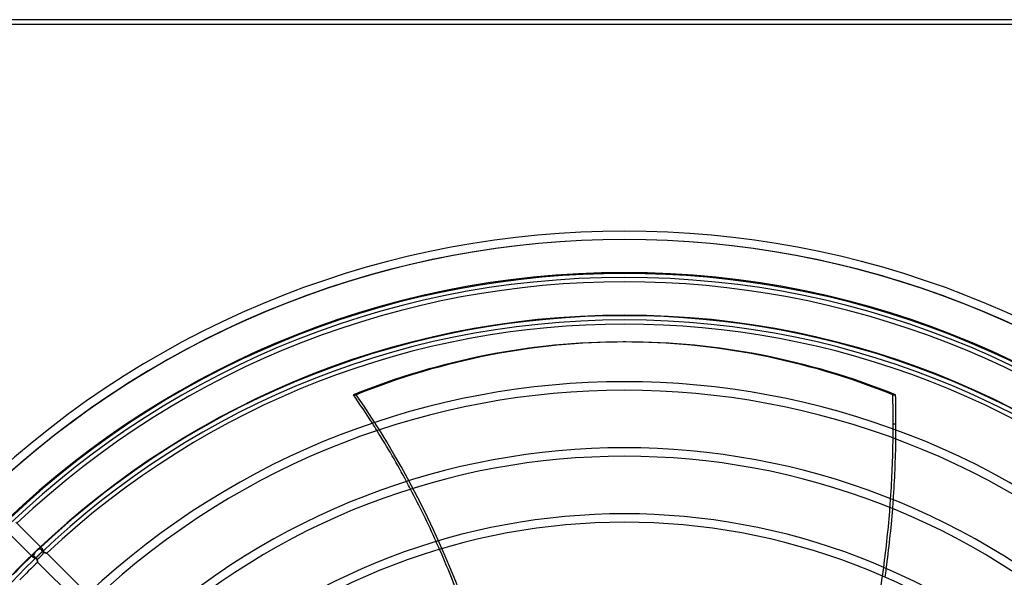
# Model space of a CAD drawing. Header units: millimetres. Extents: x -243 to 243, y -242 to 242.
# Tile 51 of 77: x -128 to 80, y 125 to 242. Entities that reach past the tile are written whole.
import ezdxf

# ---------------------------------------------------------------- set-up
doc = ezdxf.new("R2010")
doc.units = ezdxf.units.MM
doc.layers.add('MAIN-1', color=7, linetype='Continuous')

msp = doc.modelspace()

# ---------------------------------------------------------------- linework, layer by layer
at = {"layer": 'MAIN-1'}
for p, q in [((222.5, 242.5), (-222.5, 242.5)), ((222.5, 242.5), (-222.5, 242.5)), ((221.5, 241.5), (-221.5, 241.5)), ((221.5, 241.5), (-221.5, 241.5)), ((0, 180), (0, 180)), ((0, 179), (0, 179)), ((0.29, 174.35), (-0.29, 174.35)), ((-57.31, 163.18), (-56.72, 163.18)), ((56.72, 163.18), (57.31, 163.18)), ((57.39, 157), (56.8, 157)), ((-123.35, 130.95), (-128.63, 136.22)), ((-130.54, 134.34), (-125.29, 129.09)), ((-125.29, 129.09), (-125.12, 128.91)), ((-125.22, 129.14), (-125.21, 129.15)), ((-125.22, 129.13), (-125.22, 129.14)), ((-125.22, 129.11), (-125.22, 129.13)), ((-125.22, 129.1), (-125.22, 129.11)), ((-125.22, 129.08), (-125.22, 129.1)), ((-125.22, 129.07), (-125.22, 129.08)), ((-125.21, 129.05), (-125.22, 129.07)), ((-125.21, 129.16), (-125.2, 129.17)), ((-125.21, 129.15), (-125.21, 129.16)), ((-125.2, 129.04), (-125.21, 129.05)), ((-125.2, 129.17), (-125.19, 129.18)), ((-125.2, 129.02), (-125.2, 129.04)), ((-125.19, 129.19), (-125.17, 129.2)), ((-125.19, 129.18), (-125.19, 129.19)), ((-125.17, 129.2), (-125.16, 129.21)), ((-125.16, 129.21), (-125.14, 129.22)), ((-125.14, 129.22), (-125.12, 129.23)), ((-125.12, 129.23), (-125.11, 129.23)), ((-125.11, 129.23), (-125.09, 129.23)), ((-125.09, 129.23), (-125.06, 129.23)), ((-125.06, 129.23), (-125.04, 129.23)), ((-125.04, 129.23), (-125.02, 129.22)), ((-125.02, 129.22), (-125, 129.22)), ((-125, 129.22), (-124.97, 129.2)), ((-124.97, 129.2), (-124.95, 129.19)), ((-124.95, 129.19), (-124.93, 129.18)), ((-124.93, 129.18), (-124.9, 129.16)), ((-124.9, 129.16), (-124.88, 129.14)), ((-124.88, 129.14), (-124.86, 129.12)), ((-124.86, 129.12), (-124.84, 129.1)), ((-124.84, 129.1), (-124.82, 129.08)), ((-124.82, 129.08), (-124.8, 129.06)), ((-124.8, 129.06), (-124.78, 129.04)), ((-124.78, 129.04), (-124.76, 129.02)), ((-124.43, 128.71), (-123.72, 129.42)), ((-123.72, 129.42), (-123.01, 130.13)), ((-123.48, 130.8), (-123.47, 130.82)), ((-123.48, 130.79), (-123.48, 130.8)), ((-123.48, 130.77), (-123.48, 130.79)), ((-123.48, 130.75), (-123.48, 130.77)), ((-123.48, 130.73), (-123.48, 130.75)), ((-123.48, 130.71), (-123.48, 130.73)), ((-123.47, 130.69), (-123.48, 130.71)), ((-123.47, 130.82), (-123.46, 130.83)), ((-123.46, 130.67), (-123.47, 130.69)), ((-123.46, 130.83), (-123.45, 130.85)), ((-123.45, 130.65), (-123.46, 130.67)), ((-123.45, 130.85), (-123.44, 130.86)), ((-123.44, 130.62), (-123.45, 130.65)), ((-123.44, 130.86), (-123.43, 130.87)), ((-123.42, 130.6), (-123.44, 130.62)), ((-123.43, 130.87), (-123.42, 130.87)), ((-123.42, 130.87), (-123.41, 130.88)), ((-123.4, 130.58), (-123.42, 130.6)), ((-123.41, 130.88), (-123.4, 130.88)), ((-123.4, 130.88), (-123.38, 130.88)), ((-123.38, 130.55), (-123.4, 130.58)), ((-123.38, 130.88), (-123.36, 130.88)), ((-123.35, 130.51), (-123.38, 130.55)), ((-123.36, 130.88), (-123.35, 130.88)), ((-123.2, 130.79), (-123.35, 130.95)), ((-123.35, 130.88), (-123.33, 130.88)), ((-123.32, 130.47), (-123.35, 130.51)), ((-123.33, 130.88), (-123.31, 130.87)), ((-123.28, 130.44), (-123.32, 130.47)), ((-123.31, 130.87), (-123.29, 130.86)), ((-123.29, 130.86), (-123.28, 130.85)), ((-123.28, 130.85), (-123.26, 130.84)), ((-123.25, 130.39), (-123.28, 130.44)), ((-123.26, 130.84), (-123.24, 130.83)), ((-123.21, 130.35), (-123.25, 130.39)), ((-123.24, 130.83), (-123.22, 130.81)), ((-123.22, 130.81), (-123.2, 130.79)), ((-123.17, 130.31), (-123.21, 130.35)), ((-123.2, 130.79), (-123.17, 130.76)), ((-123.17, 130.76), (-123.14, 130.73)), ((-123.14, 130.27), (-123.17, 130.31)), ((-123.14, 130.73), (-123.12, 130.69)), ((-123.1, 130.22), (-123.14, 130.27)), ((-123.12, 130.69), (-123.09, 130.66)), ((-123.06, 130.18), (-123.1, 130.22)), ((-123.09, 130.66), (-123.06, 130.61)), ((-123.06, 130.61), (-123.04, 130.57)), ((-123.01, 130.13), (-123.06, 130.18)), ((-123.04, 130.57), (-123.01, 130.52)), ((-123.01, 130.52), (-122.99, 130.48)), ((-122.98, 130.09), (-123.01, 130.13)), ((-122.99, 130.48), (-122.96, 130.43)), ((-122.95, 130.06), (-122.98, 130.09)), ((-122.96, 130.43), (-122.94, 130.37)), ((-122.91, 130.03), (-122.95, 130.06)), ((-122.94, 130.37), (-122.92, 130.32)), ((-122.92, 130.32), (-122.89, 130.27)), ((-122.88, 130), (-122.91, 130.03)), ((-122.89, 130.27), (-122.87, 130.22)), ((-122.84, 129.97), (-122.88, 130)), ((-122.87, 130.22), (-122.85, 130.16)), ((-122.85, 130.16), (-122.83, 130.11)), ((-122.8, 129.94), (-122.84, 129.97)), ((-122.83, 130.11), (-122.81, 130.06)), ((-122.81, 130.06), (-122.79, 130.01)), ((-122.76, 129.92), (-122.8, 129.94)), ((-122.79, 130.01), (-122.77, 129.96)), ((-122.77, 129.96), (-122.74, 129.91)), ((-122.72, 129.89), (-122.76, 129.92)), ((-122.74, 129.91), (-122.7, 129.89)), ((-122.68, 129.87), (-122.72, 129.89)), ((-122.7, 129.89), (-122.66, 129.86)), ((-122.64, 129.85), (-122.68, 129.87)), ((-122.66, 129.86), (-122.62, 129.84)), ((-122.6, 129.83), (-122.64, 129.85)), ((-122.62, 129.84), (-122.58, 129.83)), ((-122.56, 129.82), (-122.6, 129.83)), ((-122.58, 129.83), (-122.54, 129.81)), ((-122.52, 129.8), (-122.56, 129.82)), ((-122.54, 129.81), (-122.5, 129.79)), ((-122.48, 129.79), (-122.52, 129.8)), ((-122.5, 129.79), (-122.46, 129.78)), ((-122.44, 129.77), (-122.48, 129.79)), ((-122.46, 129.78), (-122.42, 129.77)), ((-122.41, 129.76), (-122.44, 129.77)), ((-122.42, 129.77), (-122.38, 129.76)), ((-122.37, 129.75), (-122.41, 129.76)), ((-122.38, 129.76), (-122.35, 129.74)), ((-122.34, 129.74), (-122.37, 129.75)), ((-122.35, 129.74), (-122.31, 129.73)), ((-122.3, 129.73), (-122.34, 129.74)), ((-122.31, 129.73), (-122.28, 129.73)), ((-122.27, 129.72), (-122.3, 129.73)), ((-122.28, 129.73), (-122.25, 129.72)), ((-122.24, 129.71), (-122.27, 129.72)), ((-122.25, 129.72), (-122.22, 129.71)), ((-122.21, 129.71), (-122.24, 129.71)), ((-122.22, 129.71), (-122.19, 129.7)), ((-122.19, 129.7), (-122.21, 129.71)), ((-122.16, 129.7), (-122.19, 129.7)), ((-122.19, 129.7), (-122.17, 129.7)), ((-122.17, 129.7), (-122.15, 129.69)), ((-122.14, 129.69), (-122.16, 129.7)), ((-122.15, 129.69), (-122.13, 129.69)), ((-122.13, 129.69), (-122.14, 129.69)), ((-122.11, 129.68), (-122.13, 129.69)), ((-122.13, 129.69), (-122.11, 129.69)), ((-122.11, 129.69), (-122.1, 129.68)), ((-122.1, 129.68), (-122.11, 129.68)), ((-122.09, 129.68), (-122.1, 129.68)), ((-122.1, 129.68), (-122.09, 129.68)), ((-122.08, 129.68), (-122.09, 129.68)), ((-122.09, 129.68), (-122.09, 129.68)), ((-122.09, 129.68), (-122.09, 129.68)), ((-122.09, 129.68), (-122.08, 129.68)), ((-113.47, 121.07), (-122.08, 129.68)), ((-125.19, 129), (-125.2, 129.02)), ((-125.18, 128.99), (-125.19, 129)), ((-125.16, 128.97), (-125.18, 128.99)), ((-125.15, 128.95), (-125.16, 128.97)), ((-125.13, 128.93), (-125.15, 128.95)), ((-125.12, 128.91), (-125.13, 128.93)), ((-125.09, 128.89), (-125.12, 128.91)), ((-125.05, 128.86), (-125.09, 128.89)), ((-125.02, 128.83), (-125.05, 128.86)), ((-124.98, 128.8), (-125.02, 128.83)), ((-124.93, 128.77), (-124.98, 128.8)), ((-124.89, 128.75), (-124.93, 128.77)), ((-124.84, 128.72), (-124.89, 128.75)), ((-124.79, 128.69), (-124.84, 128.72)), ((-124.74, 128.67), (-124.79, 128.69)), ((-124.76, 129.02), (-124.73, 129)), ((-124.69, 128.64), (-124.74, 128.67)), ((-124.73, 129), (-124.71, 128.98)), ((-124.71, 128.98), (-124.69, 128.95)), ((-124.69, 128.95), (-124.66, 128.93)), ((-124.63, 128.62), (-124.69, 128.64)), ((-124.66, 128.93), (-124.64, 128.91)), ((-124.64, 128.91), (-124.61, 128.89)), ((-124.58, 128.59), (-124.63, 128.62)), ((-124.61, 128.89), (-124.59, 128.86)), ((-124.59, 128.86), (-124.56, 128.84)), ((-124.53, 128.57), (-124.58, 128.59)), ((-124.56, 128.84), (-124.54, 128.81)), ((-124.54, 128.81), (-124.51, 128.79)), ((-124.47, 128.55), (-124.53, 128.57)), ((-124.51, 128.79), (-124.48, 128.76)), ((-124.48, 128.76), (-124.46, 128.74)), ((-124.42, 128.53), (-124.47, 128.55)), ((-124.46, 128.74), (-124.43, 128.71)), ((-124.43, 128.71), (-124.4, 128.68)), ((-124.37, 128.5), (-124.42, 128.53)), ((-124.4, 128.68), (-124.38, 128.65)), ((-124.38, 128.65), (-124.35, 128.62)), ((-124.32, 128.48), (-124.37, 128.5)), ((-124.35, 128.62), (-124.32, 128.59)), ((-124.32, 128.59), (-124.3, 128.56)), ((-124.27, 128.46), (-124.32, 128.48)), ((-124.3, 128.56), (-124.28, 128.53)), ((-124.28, 128.53), (-124.26, 128.49)), ((-124.22, 128.44), (-124.27, 128.46)), ((-124.26, 128.49), (-124.24, 128.46)), ((-124.24, 128.46), (-124.22, 128.43)), ((-124.2, 128.39), (-124.22, 128.44)), ((-124.22, 128.43), (-124.2, 128.39)), ((-124.2, 128.39), (-124.19, 128.36)), ((-124.18, 128.34), (-124.2, 128.39)), ((-124.19, 128.36), (-124.17, 128.32)), ((-124.16, 128.29), (-124.18, 128.34)), ((-124.17, 128.32), (-124.16, 128.29)), ((-124.16, 128.29), (-124.14, 128.26)), ((-124.14, 128.25), (-124.16, 128.29)), ((-124.14, 128.26), (-124.13, 128.22)), ((-124.12, 128.2), (-124.14, 128.25)), ((-124.13, 128.22), (-124.12, 128.19)), ((-124.11, 128.16), (-124.12, 128.2)), ((-124.12, 128.19), (-124.11, 128.16)), ((-124.11, 128.16), (-124.1, 128.13)), ((-124.1, 128.11), (-124.11, 128.16)), ((-124.1, 128.13), (-124.09, 128.1)), ((-124.08, 128.07), (-124.1, 128.11)), ((-124.09, 128.1), (-124.08, 128.07)), ((-124.08, 128.07), (-124.07, 128.04)), ((-124.07, 128.03), (-124.08, 128.07)), ((-124.07, 128.04), (-124.07, 128.01)), ((-124.06, 128), (-124.07, 128.03)), ((-124.07, 128.01), (-124.06, 127.99)), ((-124.06, 127.96), (-124.06, 128)), ((-124.06, 127.99), (-124.06, 127.96)), ((-124.06, 127.96), (-124.05, 127.94)), ((-124.05, 127.93), (-124.06, 127.96)), ((-124.05, 127.94), (-124.05, 127.92)), ((-124.04, 127.9), (-124.05, 127.93)), ((-124.05, 127.92), (-124.04, 127.9)), ((-124.04, 127.9), (-124.04, 127.88)), ((-124.04, 127.88), (-124.04, 127.9)), ((-124.04, 127.88), (-124.03, 127.87)), ((-124.03, 127.86), (-124.04, 127.88)), ((-124.03, 127.87), (-124.03, 127.85)), ((-124.03, 127.84), (-124.03, 127.86)), ((-124.03, 127.85), (-124.03, 127.84)), ((-124.03, 127.84), (-124.03, 127.83)), ((-124.03, 127.83), (-124.03, 127.84)), ((-124.03, 127.83), (-124.03, 127.83)), ((-124.03, 127.83), (-124.03, 127.82)), ((-124.03, 127.82), (-124.03, 127.83)), ((-124.03, 127.83), (-124.03, 127.83)), ((-124.03, 127.82), (-124.03, 127.82)), ((-124.03, 127.82), (-115.42, 119.22))]:
    msp.add_line(p, q, dxfattribs=at)
for radius, start, end in [(197.79, 46.4725, 133.5275), (197.79, 46.4725, 133.5275), (197.79, 46.4725, 133.5275), (196, 46.4524, 133.5476), (196, 46.5166, 133.4834), (196, 46.57, 133.4301), (189, 0, 180), (188, 0, 180), (188.84, 46.59, 133.41), (187.06, 46.6451, 133.3549), (180, 90, 180), (180, 90, 270), (179, 90, 180), (179, 90, 270), (179.9, 46.6695, 133.3305), (180, 270, 90), (180, 0, 90), (179, 0, 90), (179, 270, 90), (178.1, 46.7277, 133.2722), (165.93, 46.8545, 133.1454), (164.14, 46.8748, 133.1252), (151.97, 47.025, 132.975), (150.18, 47.0492, 132.9508), (138.01, 47.2299, 132.77), (136.22, 47.2593, 132.7407), (179.9, 134.0978, 135.9022), (178.1, 134.1362, 135.8638)]:
    msp.add_arc((0, 0), radius, start, end, dxfattribs=at)
for centre, major_axis, ratio, start_param, end_param in [((-0.29, -53.7), (0, -228.05), 0.809017, -3.141593, -2.827433), ((0.29, -53.7), (0, 228.05), 0.809017, 0, 0.314159), ((-0.29, -53.7), (0, -228.05), 0.809017, 2.827433, 3.141593), ((0.29, -53.7), (0, 228.05), 0.809017, -0.314159, 0), ((-171.5, 41.82), (0, -186.16), 0.809017, 2.238922, 2.280953), ((-170.92, 41.82), (0, -186.16), 0.809017, 1.73342, 2.280953), ((-93.81, 157), (0, -186.16), 0.809017, 1.570796, 1.604014), ((-93.22, 157), (0, 186.16), 0.809017, -1.570796, -1.537579), ((-171.5, 41.82), (0, -186.16), 0.809017, 2.22831, 2.238922), ((-93.81, 157), (0, -186.16), 0.809017, 1.564927, 1.570796), ((-93.22, 157), (0, 186.16), 0.809017, -1.577821, -1.570796), ((-171.5, 41.82), (0, -186.16), 0.809017, 2.15715, 2.22831), ((-93.81, 157), (0, -186.16), 0.809017, 1.485678, 1.554719), ((-93.81, 157), (0, -186.16), 0.809017, 1.554719, 1.564927), ((-93.22, 157), (0, 186.16), 0.809017, -1.588039, -1.577821), ((-93.22, 157), (0, 186.16), 0.809017, -1.657151, -1.588039), ((-171.5, 41.82), (0, -186.16), 0.809017, 2.146821, 2.15715), ((-171.5, 41.82), (0, -186.16), 0.809017, 2.077385, 2.146821), ((-93.81, 157), (0, -186.16), 0.809017, 1.475573, 1.485678), ((-93.22, 157), (0, 186.16), 0.809017, -1.667266, -1.657151), ((-93.81, 157), (0, -186.16), 0.809017, 1.407121, 1.475573), ((-93.22, 157), (0, 186.16), 0.809017, -1.735788, -1.667266), ((-171.5, 41.82), (0, -186.16), 0.809017, 2.067282, 2.077385), ((-123.72, 129.42), (-0.949, -0.949), 0.701106, -2.462376, -0.712003), ((-123.72, 129.42), (-0.949, -0.949), 0.409272, 0.672915, 2.454828), ((-171.5, 41.82), (0, -186.16), 0.809017, 1.999194, 2.067282), ((-93.81, 157), (0, -186.16), 0.809017, 1.397086, 1.407121), ((-93.22, 157), (0, 186.16), 0.809017, -1.745833, -1.735788), ((-93.81, 157), (0, -186.16), 0.809017, 1.329003, 1.397086)]:
    msp.add_ellipse(centre, major_axis=major_axis, ratio=ratio, start_param=start_param, end_param=end_param, dxfattribs=at)

doc.saveas('drawing.dxf')
